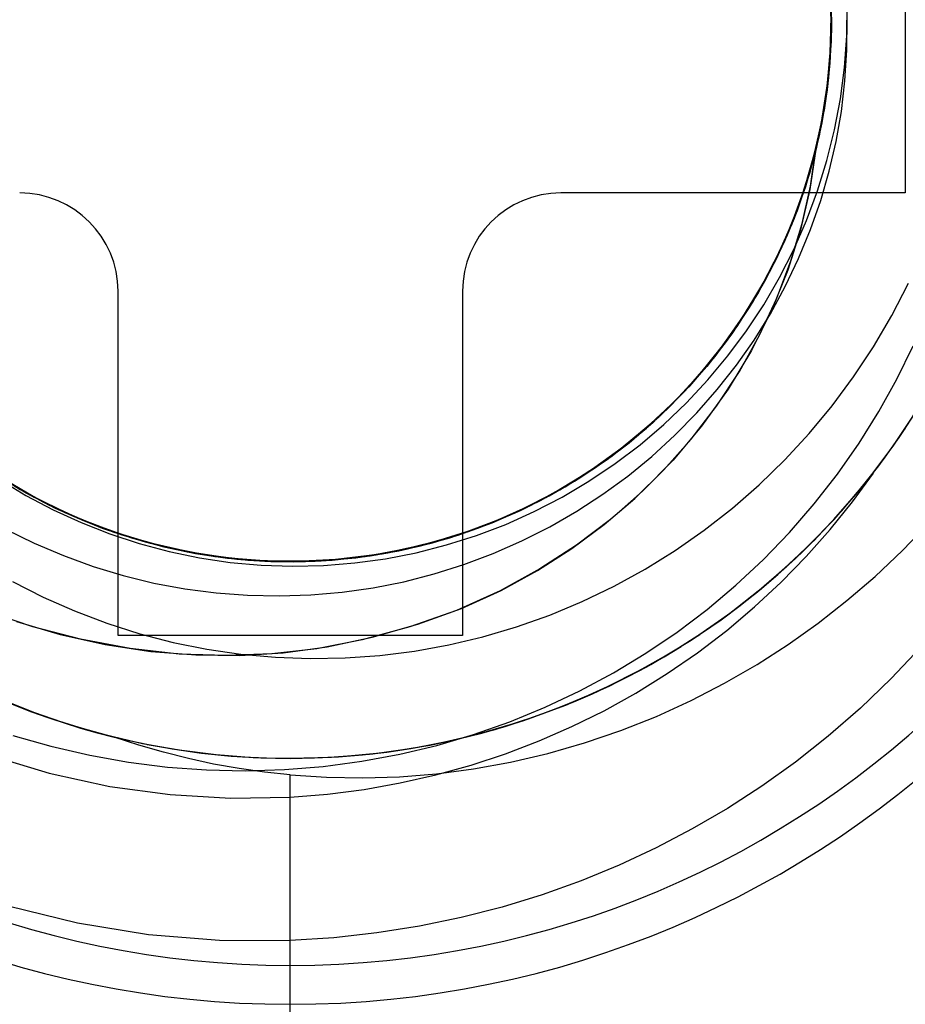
# Model space of a CAD drawing. Header units: millimetres. Extents: x -1 to 50, y 0 to 191.
# Tile 34 of 146: x 43.25 to 45.05, y 34.05 to 36.05. Entities that reach past the tile are written whole.
import ezdxf

# ---------------------------------------------------------------- set-up
doc = ezdxf.new("R2010")
doc.units = ezdxf.units.MM
doc.layers.add('MAIN-1', color=7, linetype='Continuous')
doc.layers.add('MAIN-2', color=7, linetype='Continuous')

msp = doc.modelspace()

# ---------------------------------------------------------------- linework, layer by layer
at = {"layer": 'MAIN-1'}
for p, q in [((45.05, 36.4), (45.05, 35.7)), ((45.05, 35.7), (44.35, 35.7)), ((43.45, 34.8), (43.45, 35.5)), ((44.15, 35.5), (44.15, 34.8)), ((44.15, 34.8), (43.45, 34.8))]:
    msp.add_line(p, q, dxfattribs=at)
for centre, radius, start, end in [((43.8, 36.05), 3.15, 0, 180), ((43.8, 36.05), 2.91, 90, 270), ((43.8, 36.05), 2.91, 270, 90), ((43.8, 36.05), 3.15, 180, 0), ((43.25, 35.5), 0.2, 0, 90), ((44.35, 35.5), 0.2, 90, 180)]:
    msp.add_arc(centre, radius, start, end, dxfattribs=at)
at = {"layer": 'MAIN-2'}
for p, q in [((44.8996, 36.0462), (44.897, 36.1258)), ((44.898, 36.1109), (44.8997, 36.0312)), ((44.8981, 36.112), (44.8999, 36.0444)), ((44.8999, 36.0453), (44.8983, 36.1097)), ((44.8984, 36.1043), (44.8993, 36.0235)), ((44.8997, 36.024), (44.8987, 36.1036)), ((44.8983, 36.1028), (44.8994, 36.0238)), ((44.8987, 36.0994), (44.8996, 36.0318)), ((44.8993, 36.0115), (44.8991, 36.0911)), ((44.8993, 36.0885), (44.8991, 36.0089)), ((44.8992, 36.0915), (44.8994, 36.0127)), ((44.9309, 36.0197), (44.9319, 36.0839)), ((44.898, 35.9891), (44.8997, 36.0688)), ((44.8985, 36.0015), (44.8993, 36.0812)), ((44.8992, 36.0154), (44.8993, 36.0812)), ((44.8965, 35.9665), (44.8996, 36.0462)), ((44.8996, 36.0538), (44.897, 35.9741)), ((44.8975, 35.9789), (44.8996, 36.0586)), ((44.8999, 36.0444), (44.8975, 35.9768)), ((44.8976, 35.9807), (44.8999, 36.0453)), ((44.9, 36.057), (44.8983, 35.9894)), ((44.9312, 35.9906), (44.9317, 36.0533)), ((44.8993, 36.0235), (44.8944, 35.9434)), ((44.8948, 35.9445), (44.8997, 36.024)), ((44.8994, 36.0238), (44.8948, 35.9451)), ((44.8997, 36.0312), (44.8956, 35.9517)), ((44.8996, 36.0318), (44.8965, 35.9643)), ((44.8991, 36.0089), (44.8931, 35.9295)), ((44.8936, 35.932), (44.8993, 36.0115)), ((44.8994, 36.0127), (44.8938, 35.934)), ((44.8953, 35.9504), (44.8992, 36.0154)), ((44.9263, 35.9555), (44.9309, 36.0197)), ((44.8906, 35.9098), (44.898, 35.9891)), ((44.8921, 35.9221), (44.8985, 36.0015)), ((44.8983, 35.9894), (44.8925, 35.9221)), ((44.9273, 35.928), (44.9312, 35.9906)), ((44.8877, 35.8873), (44.8965, 35.9665)), ((44.897, 35.9741), (44.8887, 35.8949)), ((44.8965, 35.9643), (44.8892, 35.897)), ((44.8896, 35.8997), (44.8975, 35.9789)), ((44.8975, 35.9768), (44.891, 35.9095)), ((44.8916, 35.9161), (44.8976, 35.9807)), ((44.8944, 35.9434), (44.884, 35.865)), ((44.8841, 35.8655), (44.8948, 35.9445)), ((44.8948, 35.9451), (44.8847, 35.8671)), ((44.8956, 35.9517), (44.8856, 35.8727)), ((44.8877, 35.8864), (44.8953, 35.9504)), ((44.896, 35.9579), (44.8933, 35.9296)), ((44.918, 35.8916), (44.9263, 35.9555)), ((44.8931, 35.9295), (44.8814, 35.8507)), ((44.8821, 35.8532), (44.8936, 35.932)), ((44.8938, 35.934), (44.8825, 35.856)), ((44.8933, 35.9296), (44.8898, 35.9014)), ((44.92, 35.866), (44.9273, 35.928)), ((44.8776, 35.8311), (44.8906, 35.9098)), ((44.88, 35.8433), (44.8921, 35.9221)), ((44.891, 35.9095), (44.8803, 35.8428)), ((44.8818, 35.8519), (44.8916, 35.9161)), ((44.8925, 35.9221), (44.8825, 35.8552)), ((44.8732, 35.809), (44.8877, 35.8873)), ((44.8887, 35.8949), (44.8748, 35.8165)), ((44.8759, 35.8212), (44.8896, 35.8997)), ((44.8765, 35.8234), (44.8877, 35.8864)), ((44.8892, 35.897), (44.8778, 35.8304)), ((44.8898, 35.9014), (44.8855, 35.8732)), ((44.9062, 35.8282), (44.918, 35.8916)), ((44.8678, 35.7875), (44.8841, 35.8655)), ((44.884, 35.865), (44.8681, 35.7881)), ((44.8847, 35.8671), (44.8689, 35.7901)), ((44.8856, 35.8727), (44.8698, 35.7947)), ((44.8855, 35.8732), (44.8806, 35.8451)), ((44.9094, 35.8049), (44.92, 35.866)), ((44.8624, 35.7656), (44.88, 35.8433)), ((44.8814, 35.8507), (44.8641, 35.7729)), ((44.8649, 35.7755), (44.8821, 35.8532)), ((44.8825, 35.856), (44.8656, 35.7787)), ((44.8683, 35.7882), (44.8818, 35.8519)), ((44.8825, 35.8552), (44.8684, 35.7891)), ((44.8806, 35.8451), (44.8749, 35.8171)), ((44.859, 35.7536), (44.8776, 35.8311)), ((44.8614, 35.7612), (44.8765, 35.8234)), ((44.8778, 35.8304), (44.8623, 35.7646)), ((44.8803, 35.8428), (44.8654, 35.7768)), ((44.8907, 35.7657), (44.9062, 35.8282)), ((44.853, 35.732), (44.8732, 35.809)), ((44.8748, 35.8165), (44.8552, 35.7393)), ((44.8565, 35.744), (44.8759, 35.8212)), ((44.8749, 35.8171), (44.8684, 35.7891)), ((44.8955, 35.7445), (44.9094, 35.8049)), ((44.846, 35.7108), (44.8678, 35.7875)), ((44.8681, 35.7881), (44.8469, 35.7126)), ((44.8689, 35.7901), (44.8474, 35.7144)), ((44.8698, 35.7947), (44.8484, 35.7179)), ((44.8509, 35.7255), (44.8683, 35.7882)), ((44.8511, 35.726), (44.8684, 35.7891)), ((44.8684, 35.7891), (44.8558, 35.7069)), ((44.8571, 35.7136), (44.8684, 35.7891)), ((44.8391, 35.6894), (44.8624, 35.7656)), ((44.8641, 35.7729), (44.8412, 35.6965)), ((44.8421, 35.6991), (44.8649, 35.7755)), ((44.8623, 35.7646), (44.8427, 35.6999)), ((44.8656, 35.7787), (44.8431, 35.7021)), ((44.8654, 35.7768), (44.8466, 35.7119)), ((44.8717, 35.7042), (44.8907, 35.7657)), ((44.8315, 35.6684), (44.8565, 35.744)), ((44.8348, 35.6777), (44.859, 35.7536)), ((44.8426, 35.6996), (44.8614, 35.7612)), ((44.8781, 35.6847), (44.8955, 35.7445)), ((44.8272, 35.6567), (44.853, 35.732)), ((44.8552, 35.7393), (44.8299, 35.6638)), ((44.83, 35.664), (44.8511, 35.726)), ((44.83, 35.6641), (44.8509, 35.7255)), ((44.8187, 35.6359), (44.846, 35.7108)), ((44.8469, 35.7126), (44.8202, 35.6386)), ((44.8474, 35.7144), (44.8206, 35.6404)), ((44.8484, 35.7179), (44.8215, 35.6429)), ((44.8466, 35.7119), (44.8238, 35.6482)), ((44.8558, 35.7069), (44.8368, 35.6249)), ((44.8403, 35.6379), (44.8571, 35.7136)), ((44.8493, 35.6439), (44.8717, 35.7042)), ((44.35, 35.7), (44.35, 35.7)), ((44.35, 35.7), (44.35, 35.7)), ((44.8104, 35.6151), (44.8391, 35.6894)), ((44.8412, 35.6965), (44.813, 35.622)), ((44.8139, 35.6245), (44.8421, 35.6991)), ((44.8431, 35.7021), (44.8148, 35.6265)), ((44.8427, 35.6999), (44.8192, 35.6365)), ((44.8201, 35.6389), (44.8426, 35.6996)), ((44.8573, 35.6254), (44.8781, 35.6847)), ((45.05, 35.7), (45.05, 35.7)), ((44.8299, 35.6638), (44.7992, 35.5903)), ((44.801, 35.5948), (44.8315, 35.6684)), ((44.8051, 35.6031), (44.83, 35.664)), ((44.8053, 35.6037), (44.8348, 35.6777)), ((44.8056, 35.6042), (44.83, 35.6641)), ((44.8215, 35.6429), (44.7893, 35.57)), ((44.7959, 35.5834), (44.8272, 35.6567)), ((44.8238, 35.6482), (44.7971, 35.586)), ((44.8235, 35.5851), (44.8493, 35.6439)), ((44.7805, 35.5522), (44.8139, 35.6245)), ((44.8148, 35.6265), (44.7808, 35.5525)), ((44.7862, 35.5632), (44.8187, 35.6359)), ((44.8202, 35.6386), (44.788, 35.5666)), ((44.8206, 35.6404), (44.7884, 35.5682)), ((44.8192, 35.6365), (44.7918, 35.5747)), ((44.7942, 35.5798), (44.8201, 35.6389)), ((44.8368, 35.6249), (44.811, 35.5428)), ((44.8176, 35.562), (44.8403, 35.6379)), ((44.8332, 35.5669), (44.8573, 35.6254)), ((44.7705, 35.5321), (44.8053, 35.6037)), ((44.7762, 35.5432), (44.8104, 35.6151)), ((44.7765, 35.5437), (44.8051, 35.6031)), ((44.7778, 35.5461), (44.8056, 35.6042)), ((44.813, 35.622), (44.7795, 35.5497)), ((44.7594, 35.5126), (44.7959, 35.5834)), ((44.7992, 35.5903), (44.7631, 35.5193)), ((44.7653, 35.5235), (44.801, 35.5948)), ((44.7971, 35.586), (44.7668, 35.5256)), ((44.7946, 35.528), (44.8235, 35.5851)), ((44.7485, 35.493), (44.7862, 35.5632)), ((44.788, 35.5666), (44.7507, 35.497)), ((44.7884, 35.5682), (44.7511, 35.4982)), ((44.7893, 35.57), (44.752, 35.4996)), ((44.7918, 35.5747), (44.7607, 35.5146)), ((44.7652, 35.5226), (44.7942, 35.5798)), ((44.8059, 35.5097), (44.8332, 35.5669)), ((44.7368, 35.474), (44.7762, 35.5432)), ((44.7795, 35.5497), (44.7409, 35.4801)), ((44.7808, 35.5525), (44.7415, 35.4813)), ((44.742, 35.4824), (44.7805, 35.5522)), ((44.7443, 35.4861), (44.7765, 35.5437)), ((44.7467, 35.4899), (44.7778, 35.5461)), ((44.811, 35.5428), (44.7781, 35.461)), ((44.7888, 35.4859), (44.8176, 35.562)), ((44.7247, 35.4549), (44.7653, 35.5235)), ((44.7304, 35.4633), (44.7705, 35.5321)), ((44.7668, 35.5256), (44.7328, 35.4672)), ((44.733, 35.4676), (44.7652, 35.5226)), ((44.7626, 35.4728), (44.7946, 35.528)), ((44.7179, 35.4446), (44.7594, 35.5126)), ((44.7631, 35.5193), (44.7221, 35.4509)), ((44.7607, 35.5146), (44.726, 35.4566)), ((44.7757, 35.4543), (44.8059, 35.5097)), ((45.0226, 35.4509), (45.0564, 35.5165)), ((43.45, 35.5), (43.45, 35.5)), ((43.45, 35.5), (43.45, 35.5)), ((44.15, 35.5), (44.15, 35.5)), ((44.15, 35.5), (44.15, 35.5)), ((44.7058, 35.4259), (44.7485, 35.493)), ((44.7507, 35.497), (44.7083, 35.4302)), ((44.7511, 35.4982), (44.7088, 35.4308)), ((44.7088, 35.4304), (44.7443, 35.4861)), ((44.752, 35.4996), (44.7097, 35.432)), ((44.7119, 35.4352), (44.7467, 35.4899)), ((44.7538, 35.4107), (44.7888, 35.4859)), ((44.6854, 35.3976), (44.7304, 35.4633)), ((44.6926, 35.4077), (44.7368, 35.474)), ((44.7328, 35.4672), (44.6953, 35.4109)), ((44.7415, 35.4813), (44.697, 35.4134)), ((44.7409, 35.4801), (44.6971, 35.4136)), ((44.6976, 35.4144), (44.733, 35.4676)), ((44.6986, 35.4156), (44.742, 35.4824)), ((44.7275, 35.4195), (44.7626, 35.4728)), ((44.6716, 35.3797), (44.7179, 35.4446)), ((44.7221, 35.4509), (44.6762, 35.3857)), ((44.6792, 35.3895), (44.7247, 35.4549)), ((44.726, 35.4566), (44.6878, 35.4007)), ((44.7781, 35.461), (44.7375, 35.3799)), ((44.7426, 35.4009), (44.7757, 35.4543)), ((44.9854, 35.3874), (45.0226, 35.4509)), ((44.6582, 35.362), (44.7058, 35.4259)), ((44.7083, 35.4302), (44.6613, 35.3664)), ((44.7088, 35.4308), (44.6615, 35.3664)), ((44.7097, 35.432), (44.6627, 35.3677)), ((44.67, 35.3772), (44.7088, 35.4304)), ((44.6735, 35.3819), (44.7119, 35.4352)), ((44.6436, 35.3448), (44.6926, 35.4077)), ((44.697, 35.4134), (44.6477, 35.349)), ((44.6971, 35.4136), (44.6486, 35.3504)), ((44.6504, 35.3523), (44.6986, 35.4156)), ((44.6953, 35.4109), (44.6543, 35.3571)), ((44.6588, 35.3629), (44.6976, 35.4144)), ((44.6896, 35.3685), (44.7275, 35.4195)), ((44.7127, 35.3371), (44.7538, 35.4107)), ((44.6762, 35.3857), (44.6259, 35.3239)), ((44.6292, 35.3274), (44.6792, 35.3895)), ((44.6357, 35.3353), (44.6854, 35.3976)), ((44.6878, 35.4007), (44.6463, 35.3474)), ((44.7066, 35.3496), (44.7426, 35.4009)), ((44.9449, 35.3262), (44.9854, 35.3874)), ((45.033, 35.3215), (45.0658, 35.3888)), ((44.6615, 35.3664), (44.6096, 35.3054)), ((44.6613, 35.3664), (44.6097, 35.306)), ((44.6627, 35.3677), (44.6112, 35.307)), ((44.6167, 35.3133), (44.6588, 35.3629)), ((44.6209, 35.3182), (44.6716, 35.3797)), ((44.6283, 35.3265), (44.67, 35.3772)), ((44.6316, 35.3304), (44.6735, 35.3819)), ((44.6488, 35.3197), (44.6896, 35.3685)), ((44.7375, 35.3799), (44.6897, 35.3007)), ((44.5904, 35.2855), (44.6436, 35.3448)), ((44.6477, 35.349), (44.5936, 35.2886)), ((44.6486, 35.3504), (44.5956, 35.2909)), ((44.5976, 35.2926), (44.6504, 35.3523)), ((44.6463, 35.3474), (44.6016, 35.2967)), ((44.606, 35.3018), (44.6582, 35.362)), ((44.6543, 35.3571), (44.6101, 35.306)), ((44.6677, 35.3001), (44.7066, 35.3496)), ((44.6259, 35.3239), (44.5713, 35.2659)), ((44.5748, 35.2693), (44.6292, 35.3274)), ((44.5817, 35.2767), (44.6357, 35.3353)), ((44.5839, 35.2786), (44.6283, 35.3265)), ((44.5865, 35.2812), (44.6316, 35.3304)), ((44.6661, 35.2662), (44.7127, 35.3371)), ((44.9013, 35.2673), (44.9449, 35.3262)), ((44.6096, 35.3054), (44.5533, 35.2484)), ((44.6097, 35.306), (44.5539, 35.2494)), ((44.6112, 35.307), (44.5552, 35.2504)), ((44.6101, 35.306), (44.5628, 35.2577)), ((44.5658, 35.2606), (44.6209, 35.3182)), ((44.5715, 35.266), (44.6167, 35.3133)), ((44.6054, 35.2733), (44.6488, 35.3197)), ((44.9965, 35.2556), (45.033, 35.3215)), ((44.533, 35.2302), (44.5904, 35.2855)), ((44.5936, 35.2886), (44.5352, 35.2322)), ((44.5956, 35.2909), (44.5385, 35.2353)), ((44.5406, 35.237), (44.5976, 35.2926)), ((44.5496, 35.2455), (44.606, 35.3018)), ((44.6016, 35.2967), (44.5538, 35.2489)), ((44.626, 35.2526), (44.6677, 35.3001)), ((44.6897, 35.3007), (44.6361, 35.2256)), ((44.5713, 35.2659), (44.5126, 35.2121)), ((44.5163, 35.2153), (44.5748, 35.2693)), ((44.5236, 35.2221), (44.5817, 35.2767)), ((44.5237, 35.2216), (44.5715, 35.266)), ((44.5369, 35.2335), (44.5839, 35.2786)), ((44.5387, 35.235), (44.5865, 35.2812)), ((44.5593, 35.2293), (44.6054, 35.2733)), ((44.6148, 35.1992), (44.6661, 35.2662)), ((44.8547, 35.211), (44.9013, 35.2673)), ((45.0255, 35.1851), (45.0784, 35.2654)), ((44.4894, 35.1934), (44.5496, 35.2455)), ((44.5533, 35.2484), (44.4929, 35.1957)), ((44.5539, 35.2494), (44.4939, 35.1967)), ((44.5552, 35.2504), (44.4953, 35.1979)), ((44.5538, 35.2489), (44.5031, 35.2042)), ((44.5068, 35.2072), (44.5658, 35.2606)), ((44.5628, 35.2577), (44.5126, 35.2123)), ((44.5816, 35.2073), (44.626, 35.2526)), ((44.9562, 35.1911), (44.9965, 35.2556)), ((45.0249, 35.1844), (45.0714, 35.2544)), ((45.0374, 35.2026), (45.076, 35.2619)), ((44.4718, 35.1792), (44.533, 35.2302)), ((44.5352, 35.2322), (44.4727, 35.1802)), ((44.5385, 35.2353), (44.4775, 35.1839)), ((44.4797, 35.1856), (44.5406, 35.237)), ((44.4875, 35.1914), (44.5369, 35.2335)), ((44.4885, 35.1921), (44.5387, 35.235)), ((44.5108, 35.188), (44.5593, 35.2293)), ((44.6361, 35.2256), (44.5779, 35.1564)), ((44.444, 35.1582), (44.5068, 35.2072)), ((44.5031, 35.2042), (44.4497, 35.1626)), ((44.5126, 35.2121), (44.4501, 35.1627)), ((44.454, 35.1657), (44.5163, 35.2153)), ((44.5126, 35.2123), (44.4598, 35.1701)), ((44.4618, 35.1717), (44.5236, 35.2221)), ((44.4733, 35.1801), (44.5237, 35.2216)), ((44.5349, 35.1644), (44.5816, 35.2073)), ((44.8052, 35.1574), (44.8547, 35.211)), ((44.996, 35.1451), (45.0374, 35.2026)), ((45.0077, 35.1607), (45.0503, 35.2218)), ((44.4775, 35.1839), (44.4131, 35.1371)), ((44.4153, 35.1387), (44.4797, 35.1856)), ((44.4255, 35.1456), (44.4894, 35.1934)), ((44.4929, 35.1957), (44.4289, 35.1478)), ((44.4939, 35.1967), (44.4302, 35.1484)), ((44.4953, 35.1979), (44.4317, 35.1499)), ((44.4358, 35.1524), (44.4875, 35.1914)), ((44.436, 35.1526), (44.4885, 35.1921)), ((44.46, 35.1495), (44.5108, 35.188)), ((44.5594, 35.1367), (44.6148, 35.1992)), ((44.9123, 35.1283), (44.9562, 35.1911)), ((44.9677, 35.1085), (45.0255, 35.1851)), ((44.9745, 35.1171), (45.0249, 35.1844)), ((44.4501, 35.1627), (44.3842, 35.1181)), ((44.3882, 35.1208), (44.454, 35.1657)), ((44.4497, 35.1626), (44.3939, 35.1244)), ((44.3966, 35.126), (44.4618, 35.1717)), ((44.4598, 35.1701), (44.4045, 35.1312)), ((44.4727, 35.1802), (44.4067, 35.1329)), ((44.4071, 35.1327), (44.4718, 35.1792)), ((44.4203, 35.1417), (44.4733, 35.1801)), ((44.4862, 35.1244), (44.5349, 35.1644)), ((44.3585, 35.1026), (44.4255, 35.1456)), ((44.4289, 35.1478), (44.3619, 35.1047)), ((44.4302, 35.1484), (44.363, 35.105)), ((44.4317, 35.1499), (44.3648, 35.1066)), ((44.3777, 35.1141), (44.444, 35.1582)), ((44.3818, 35.1166), (44.436, 35.1526)), ((44.3818, 35.1165), (44.4358, 35.1524)), ((44.4071, 35.1139), (44.46, 35.1495)), ((44.5779, 35.1564), (44.516, 35.0933)), ((44.7531, 35.1067), (44.8052, 35.1574)), ((44.9518, 35.0895), (44.996, 35.1451)), ((44.962, 35.1017), (45.0077, 35.1607)), ((43.1836, 35.1392), (43.251, 35.0968)), ((43.1918, 35.1337), (43.2599, 35.0922)), ((43.2022, 35.1267), (43.2706, 35.086)), ((43.2735, 35.0846), (43.205, 35.1253)), ((43.2074, 35.1235), (43.2634, 35.0899)), ((43.2084, 35.1229), (43.2644, 35.0892)), ((43.2773, 35.0826), (43.2086, 35.123)), ((44.3283, 35.0852), (44.3966, 35.126)), ((44.3939, 35.1244), (44.3359, 35.0896)), ((44.4067, 35.1329), (44.3379, 35.0908)), ((44.3392, 35.0913), (44.4071, 35.1327)), ((44.4131, 35.1371), (44.3455, 35.0949)), ((44.4045, 35.1312), (44.3469, 35.0957)), ((44.3477, 35.0965), (44.4153, 35.1387)), ((44.3649, 35.1064), (44.4203, 35.1417)), ((44.4354, 35.0872), (44.4862, 35.1244)), ((44.5003, 35.0789), (44.5594, 35.1367)), ((44.8651, 35.0678), (44.9123, 35.1283)), ((44.9426, 35.0721), (44.9851, 35.1305)), ((43.2088, 35.1173), (43.2624, 35.085)), ((43.2109, 35.1215), (43.2796, 35.0812)), ((43.2214, 35.115), (43.2906, 35.0755)), ((43.2971, 35.0718), (43.2277, 35.1109)), ((43.2978, 35.0717), (43.2278, 35.1107)), ((43.2975, 35.0715), (43.2288, 35.11)), ((43.2972, 35.0719), (43.238, 35.1046)), ((43.2402, 35.1031), (43.3102, 35.0652)), ((43.2414, 35.1027), (43.2984, 35.0713)), ((44.2885, 35.0645), (44.3585, 35.1026)), ((44.3619, 35.1047), (44.2921, 35.0667)), ((44.363, 35.105), (44.2926, 35.0666)), ((44.3648, 35.1066), (44.295, 35.0681)), ((44.3071, 35.0742), (44.3649, 35.1064)), ((44.3084, 35.0749), (44.3777, 35.1141)), ((44.3842, 35.1181), (44.3151, 35.0784)), ((44.3193, 35.0808), (44.3882, 35.1208)), ((44.3257, 35.0838), (44.3818, 35.1165)), ((44.3259, 35.0841), (44.3818, 35.1166)), ((44.3523, 35.0814), (44.4071, 35.1139)), ((44.6985, 35.059), (44.7531, 35.1067)), ((44.9052, 35.0358), (44.9677, 35.1085)), ((44.9205, 35.0529), (44.9745, 35.1171)), ((43.3171, 35.0618), (43.2468, 35.0993)), ((43.3084, 35.0661), (43.2488, 35.0982)), ((43.251, 35.0968), (43.3214, 35.0596)), ((43.2599, 35.0922), (43.3307, 35.0556)), ((43.2624, 35.085), (43.3177, 35.0557)), ((43.2634, 35.0899), (43.3211, 35.0597)), ((43.2644, 35.0892), (43.322, 35.0592)), ((43.2706, 35.086), (43.3419, 35.0504)), ((43.3446, 35.0489), (43.2735, 35.0846)), ((43.3487, 35.0472), (43.2773, 35.0826)), ((44.2571, 35.0495), (44.3283, 35.0852)), ((44.3379, 35.0908), (44.2668, 35.0541)), ((44.2677, 35.0545), (44.3257, 35.0838)), ((44.2683, 35.0549), (44.3392, 35.0913)), ((44.2686, 35.055), (44.3259, 35.0841)), ((44.3455, 35.0949), (44.275, 35.0579)), ((44.3359, 35.0896), (44.2759, 35.0584)), ((44.2772, 35.0592), (44.3477, 35.0965)), ((44.3469, 35.0957), (44.2873, 35.0639)), ((44.3826, 35.0528), (44.4354, 35.0872)), ((44.516, 35.0933), (44.4508, 35.036)), ((44.9049, 35.0359), (44.9518, 35.0895)), ((44.9135, 35.0451), (44.962, 35.1017)), ((43.2796, 35.0812), (43.3511, 35.0459)), ((43.2906, 35.0755), (43.3625, 35.0411)), ((43.3691, 35.0379), (43.2971, 35.0718)), ((43.3583, 35.0428), (43.2972, 35.0719)), ((43.369, 35.038), (43.2975, 35.0715)), ((43.3702, 35.0379), (43.2978, 35.0717)), ((43.2984, 35.0713), (43.3573, 35.0432)), ((43.3698, 35.0378), (43.3084, 35.0661)), ((43.3102, 35.0652), (43.3829, 35.0325)), ((44.216, 35.0317), (44.2885, 35.0645)), ((44.2926, 35.0666), (44.2195, 35.0335)), ((44.2921, 35.0667), (44.22, 35.0338)), ((44.295, 35.0681), (44.2226, 35.0347)), ((44.2873, 35.0639), (44.2258, 35.0358)), ((44.2364, 35.0407), (44.3084, 35.0749)), ((44.3151, 35.0784), (44.2434, 35.0437)), ((44.2475, 35.0453), (44.3071, 35.0742)), ((44.2477, 35.0457), (44.3193, 35.0808)), ((44.2958, 35.0521), (44.3523, 35.0814)), ((44.4379, 35.0258), (44.5003, 35.0789)), ((44.8148, 35.0098), (44.8651, 35.0678)), ((44.8971, 35.0154), (44.9426, 35.0721)), ((43.39, 35.0296), (43.3171, 35.0618)), ((43.3177, 35.0557), (43.3746, 35.0296)), ((43.3211, 35.0597), (43.3807, 35.033)), ((43.3214, 35.0596), (43.3944, 35.0276)), ((43.322, 35.0592), (43.381, 35.0329)), ((43.3307, 35.0556), (43.4039, 35.0242)), ((43.3419, 35.0504), (43.4155, 35.0198)), ((43.418, 35.0185), (43.3446, 35.0489)), ((43.4225, 35.0171), (43.3487, 35.0472)), ((43.3511, 35.0459), (43.4248, 35.016)), ((43.3573, 35.0432), (43.4179, 35.0186)), ((43.421, 35.0175), (43.3583, 35.0428)), ((44.2434, 35.0437), (44.1693, 35.0143)), ((44.1738, 35.0158), (44.2477, 35.0457)), ((44.1834, 35.0192), (44.2571, 35.0495)), ((44.1865, 35.0202), (44.2475, 35.0453)), ((44.2668, 35.0541), (44.1939, 35.023)), ((44.195, 35.0237), (44.2683, 35.0549)), ((44.275, 35.0579), (44.202, 35.0261)), ((44.2043, 35.0271), (44.2772, 35.0592)), ((44.2079, 35.0286), (44.2677, 35.0545)), ((44.21, 35.0295), (44.2686, 35.055)), ((44.2759, 35.0584), (44.2141, 35.031)), ((44.2378, 35.0261), (44.2958, 35.0521)), ((44.3277, 35.0212), (44.3826, 35.0528)), ((44.6415, 35.0144), (44.6985, 35.059)), ((44.8624, 34.9912), (44.9135, 35.0451)), ((44.8631, 34.992), (44.9205, 35.0529)), ((43.3625, 35.0411), (43.4366, 35.0119)), ((43.443, 35.0098), (43.369, 35.038)), ((43.4435, 35.0094), (43.3691, 35.0379)), ((43.4328, 35.0133), (43.3698, 35.0378)), ((43.4446, 35.0095), (43.3702, 35.0379)), ((43.3746, 35.0296), (43.433, 35.0067)), ((43.3807, 35.033), (43.442, 35.0099)), ((43.381, 35.0329), (43.4414, 35.0102)), ((43.3829, 35.0325), (43.4577, 35.005)), ((43.465, 35.0027), (43.39, 35.0296)), ((43.3944, 35.0276), (43.4695, 35.0011)), ((43.4039, 35.0242), (43.4792, 34.9981)), ((44.1939, 35.023), (44.119, 34.9973)), ((44.1196, 34.9979), (44.195, 35.0237)), ((44.202, 35.0261), (44.1268, 34.9998)), ((44.1293, 35.0004), (44.2043, 35.0271)), ((44.1412, 35.0043), (44.216, 35.0317)), ((44.2195, 35.0335), (44.1444, 35.0057)), ((44.22, 35.0338), (44.1458, 35.0061)), ((44.1467, 35.0063), (44.2079, 35.0286)), ((44.2226, 35.0347), (44.1481, 35.0067)), ((44.1503, 35.0074), (44.21, 35.0295)), ((44.2141, 35.031), (44.1507, 35.0074)), ((44.1621, 35.0118), (44.2364, 35.0407)), ((44.2258, 35.0358), (44.1627, 35.0116)), ((44.1783, 35.0034), (44.2378, 35.0261)), ((44.3721, 34.9771), (44.4379, 35.0258)), ((44.4508, 35.036), (44.3817, 34.9837)), ((44.8383, 34.9675), (44.9052, 35.0358)), ((44.8553, 34.9844), (44.9049, 35.0359)), ((45.044, 34.9729), (45.0977, 35.0289)), ((43.2211, 35.0163), (43.2793, 34.9878)), ((43.4155, 35.0198), (43.4912, 34.9947)), ((43.4179, 35.0186), (43.4798, 34.9977)), ((43.4933, 34.9936), (43.418, 35.0185)), ((43.4851, 34.9961), (43.421, 35.0175)), ((43.4982, 34.9923), (43.4225, 35.0171)), ((43.4248, 35.016), (43.5006, 34.9916)), ((43.4972, 34.9927), (43.4328, 35.0133)), ((43.433, 35.0067), (43.4927, 34.9871)), ((43.4366, 35.0119), (43.5127, 34.9882)), ((43.4414, 35.0102), (43.5032, 34.991)), ((43.442, 35.0099), (43.5051, 34.9904)), ((43.5191, 34.9868), (43.443, 35.0098)), ((43.5198, 34.9865), (43.4435, 35.0094)), ((43.5205, 34.9865), (43.4446, 35.0095)), ((43.4577, 35.005), (43.5343, 34.983)), ((43.5417, 34.9812), (43.465, 35.0027)), ((44.0646, 34.9825), (44.1412, 35.0043)), ((44.1444, 35.0057), (44.0676, 34.9835)), ((44.1458, 35.0061), (44.0698, 34.9837)), ((44.1481, 35.0067), (44.0717, 34.9841)), ((44.0842, 34.9875), (44.1467, 35.0063)), ((44.086, 34.9882), (44.1621, 35.0118)), ((44.1507, 35.0074), (44.086, 34.9879)), ((44.0893, 34.9887), (44.1503, 35.0074)), ((44.1693, 35.0143), (44.0933, 34.9902)), ((44.098, 34.9914), (44.1738, 35.0158)), ((44.1627, 35.0116), (44.0982, 34.9913)), ((44.1077, 34.9943), (44.1834, 35.0192)), ((44.1177, 34.9842), (44.1783, 35.0034)), ((44.1245, 34.999), (44.1865, 35.0202)), ((44.2709, 34.9925), (44.3277, 35.0212)), ((44.5824, 34.973), (44.6415, 35.0144)), ((44.7617, 34.9547), (44.8148, 35.0098)), ((44.8488, 34.9608), (44.8971, 35.0154)), ((43.2793, 34.9878), (43.3387, 34.9625)), ((43.4695, 35.0011), (43.5463, 34.98)), ((43.4792, 34.9981), (43.5562, 34.9775)), ((43.4798, 34.9977), (43.5429, 34.9805)), ((43.5505, 34.9787), (43.4851, 34.9961)), ((43.4912, 34.9947), (43.5684, 34.9749)), ((43.4927, 34.9871), (43.5535, 34.9709)), ((43.5702, 34.9743), (43.4933, 34.9936)), ((43.5628, 34.976), (43.4972, 34.9927)), ((43.5755, 34.9732), (43.4982, 34.9923)), ((43.5006, 34.9916), (43.578, 34.9728)), ((43.5032, 34.991), (43.5662, 34.9753)), ((43.5051, 34.9904), (43.5693, 34.9747)), ((43.5127, 34.9882), (43.5902, 34.9702)), ((43.5968, 34.9694), (43.5191, 34.9868)), ((43.5975, 34.9691), (43.5198, 34.9865)), ((43.5977, 34.969), (43.5205, 34.9865)), ((43.5343, 34.983), (43.6123, 34.9665)), ((43.9866, 34.9663), (44.0646, 34.9825)), ((44.0676, 34.9835), (43.9899, 34.9669)), ((44.0698, 34.9837), (43.9924, 34.967)), ((44.0717, 34.9841), (43.9939, 34.9673)), ((44.0084, 34.9701), (44.086, 34.9882)), ((44.0933, 34.9902), (44.0158, 34.9716)), ((44.086, 34.9879), (44.0202, 34.9724)), ((44.0206, 34.9724), (44.098, 34.9914)), ((44.0206, 34.9725), (44.0842, 34.9875)), ((44.0265, 34.9736), (44.0893, 34.9887)), ((44.0305, 34.9748), (44.1077, 34.9943)), ((44.0982, 34.9913), (44.0325, 34.975)), ((44.119, 34.9973), (44.0423, 34.9772)), ((44.0426, 34.9775), (44.1196, 34.9979)), ((44.1268, 34.9998), (44.0499, 34.9791)), ((44.0525, 34.9794), (44.1293, 35.0004)), ((44.0561, 34.9684), (44.1177, 34.9842)), ((44.0617, 34.9816), (44.1245, 34.999)), ((44.2124, 34.9668), (44.2709, 34.9925)), ((44.3817, 34.9837), (44.3073, 34.9354)), ((44.8034, 34.9353), (44.8553, 34.9844)), ((44.8088, 34.9401), (44.8624, 34.9912)), ((44.8262, 34.9562), (44.8616, 34.9905)), ((44.8274, 34.9575), (44.8628, 34.9919)), ((43.3387, 34.9625), (43.3992, 34.9405)), ((43.6198, 34.9652), (43.5417, 34.9812)), ((43.5429, 34.9805), (43.6071, 34.9671)), ((43.5463, 34.98), (43.6245, 34.9645)), ((43.6167, 34.9654), (43.5505, 34.9787)), ((43.5535, 34.9709), (43.6153, 34.9581)), ((43.5562, 34.9775), (43.6344, 34.9625)), ((43.6292, 34.9634), (43.5628, 34.976)), ((43.5662, 34.9753), (43.6302, 34.9634)), ((43.5684, 34.9749), (43.6468, 34.9608)), ((43.5693, 34.9747), (43.6343, 34.9627)), ((43.6483, 34.9607), (43.5702, 34.9743)), ((43.654, 34.9598), (43.5755, 34.9732)), ((43.578, 34.9728), (43.6566, 34.9597)), ((43.5902, 34.9702), (43.6689, 34.958)), ((43.6758, 34.9574), (43.5968, 34.9694)), ((43.6764, 34.9574), (43.5975, 34.9691)), ((43.6759, 34.9571), (43.5977, 34.969)), ((43.6071, 34.9671), (43.6721, 34.9576)), ((43.6123, 34.9665), (43.6912, 34.9556)), ((43.6837, 34.9563), (43.6167, 34.9654)), ((43.6988, 34.9549), (43.6198, 34.9652)), ((43.6245, 34.9645), (43.7036, 34.9546)), ((43.6963, 34.9549), (43.6292, 34.9634)), ((43.6302, 34.9634), (43.695, 34.9552)), ((43.6343, 34.9627), (43.6996, 34.9547)), ((43.6344, 34.9625), (43.7135, 34.9535)), ((43.8851, 34.9535), (43.9643, 34.9627)), ((43.9643, 34.9626), (43.8855, 34.9537)), ((43.9717, 34.9639), (43.8925, 34.9543)), ((43.8952, 34.9545), (43.9743, 34.9641)), ((43.8968, 34.9544), (43.9622, 34.9622)), ((43.966, 34.9628), (43.8989, 34.9547)), ((43.9076, 34.9557), (43.9866, 34.9663)), ((43.9899, 34.9669), (43.9116, 34.9559)), ((43.9924, 34.967), (43.914, 34.9559)), ((43.9939, 34.9673), (43.915, 34.9562)), ((43.9297, 34.9577), (44.0084, 34.9701)), ((43.9335, 34.9583), (43.998, 34.968)), ((44.0158, 34.9716), (43.9372, 34.9587)), ((43.9421, 34.9592), (44.0206, 34.9724)), ((43.952, 34.961), (44.0305, 34.9748)), ((44.0202, 34.9724), (43.9536, 34.9609)), ((43.9562, 34.9612), (44.0206, 34.9725)), ((43.9622, 34.9622), (44.0265, 34.9736)), ((43.9643, 34.9627), (44.0426, 34.9775)), ((44.0423, 34.9772), (43.9643, 34.9626)), ((44.0325, 34.975), (43.966, 34.9628)), ((44.0499, 34.9791), (43.9717, 34.9639)), ((43.9743, 34.9641), (44.0525, 34.9794)), ((43.9938, 34.9562), (44.0561, 34.9684)), ((43.998, 34.968), (44.0617, 34.9816)), ((44.1527, 34.9443), (44.2124, 34.9668)), ((44.3026, 34.9325), (44.3721, 34.9771)), ((44.5213, 34.9349), (44.5824, 34.973)), ((44.7675, 34.9037), (44.8383, 34.9675)), ((44.9886, 34.9203), (45.044, 34.9729)), ((43.6153, 34.9581), (43.6778, 34.9488)), ((43.6468, 34.9608), (43.726, 34.9525)), ((43.7272, 34.9528), (43.6483, 34.9607)), ((43.7333, 34.9522), (43.654, 34.9598)), ((43.6566, 34.9597), (43.736, 34.9523)), ((43.6689, 34.958), (43.7483, 34.9515)), ((43.6721, 34.9576), (43.7375, 34.952)), ((43.7553, 34.9512), (43.6758, 34.9574)), ((43.7545, 34.9509), (43.6759, 34.9571)), ((43.7558, 34.9513), (43.6764, 34.9574)), ((43.6778, 34.9488), (43.7409, 34.9431)), ((43.7512, 34.9512), (43.6837, 34.9563)), ((43.6912, 34.9556), (43.7707, 34.9505)), ((43.695, 34.9552), (43.7603, 34.9508)), ((43.7637, 34.9507), (43.6963, 34.9549)), ((43.7783, 34.9503), (43.6988, 34.9549)), ((43.6996, 34.9547), (43.7652, 34.9507)), ((43.7036, 34.9546), (43.7832, 34.9504)), ((43.7135, 34.9535), (43.7931, 34.9502)), ((43.726, 34.9525), (43.8055, 34.9501)), ((43.8064, 34.9504), (43.7272, 34.9528)), ((43.8129, 34.9504), (43.7333, 34.9522)), ((43.736, 34.9523), (43.8156, 34.9505)), ((43.7375, 34.952), (43.8031, 34.9502)), ((43.7409, 34.9431), (43.8042, 34.9409)), ((43.7483, 34.9515), (43.828, 34.9508)), ((43.8188, 34.9504), (43.7512, 34.9512)), ((43.8332, 34.9506), (43.7545, 34.9509)), ((43.8349, 34.9507), (43.7553, 34.9512)), ((43.8355, 34.9509), (43.7558, 34.9513)), ((43.7603, 34.9508), (43.8257, 34.9503)), ((43.8314, 34.9506), (43.7637, 34.9507)), ((43.7652, 34.9507), (43.831, 34.9506)), ((43.7707, 34.9505), (43.8503, 34.9512)), ((43.8579, 34.9515), (43.7783, 34.9503)), ((43.7832, 34.9504), (43.8628, 34.9519)), ((43.7931, 34.9502), (43.8727, 34.9527)), ((43.8031, 34.9502), (43.8685, 34.9523)), ((43.8042, 34.9409), (43.8677, 34.9424)), ((43.8055, 34.9501), (43.8851, 34.9535)), ((43.8855, 34.9537), (43.8064, 34.9504)), ((43.8925, 34.9543), (43.8129, 34.9504)), ((43.8156, 34.9505), (43.8952, 34.9545)), ((43.8863, 34.9536), (43.8188, 34.9504)), ((43.8257, 34.9503), (43.8911, 34.9538)), ((43.828, 34.9508), (43.9076, 34.9557)), ((43.831, 34.9506), (43.8968, 34.9544)), ((43.8989, 34.9547), (43.8314, 34.9506)), ((43.9116, 34.9559), (43.8332, 34.9506)), ((43.914, 34.9559), (43.8349, 34.9507)), ((43.915, 34.9562), (43.8355, 34.9509)), ((43.8503, 34.9512), (43.9297, 34.9577)), ((43.9372, 34.9587), (43.8579, 34.9515)), ((43.8628, 34.9519), (43.9421, 34.9592)), ((43.8677, 34.9424), (43.9309, 34.9475)), ((43.8685, 34.9523), (43.9335, 34.9583)), ((43.8727, 34.9527), (43.952, 34.961)), ((43.9536, 34.9609), (43.8863, 34.9536)), ((43.8911, 34.9538), (43.9562, 34.9612)), ((43.9309, 34.9475), (43.9938, 34.9562)), ((44.0921, 34.9252), (44.1527, 34.9443)), ((44.7058, 34.9025), (44.7617, 34.9547)), ((44.7898, 34.9231), (44.8262, 34.9562)), ((44.791, 34.9244), (44.8274, 34.9575)), ((44.7976, 34.9083), (44.8488, 34.9608)), ((43.3992, 34.9405), (43.4606, 34.922)), ((43.4606, 34.922), (43.5229, 34.9068)), ((44.0306, 34.9094), (44.0921, 34.9252)), ((44.3073, 34.9354), (44.2264, 34.8909)), ((44.2285, 34.8918), (44.3026, 34.9325)), ((44.4582, 34.9003), (44.5213, 34.9349)), ((44.7493, 34.8888), (44.8034, 34.9353)), ((44.7525, 34.8913), (44.7898, 34.9231)), ((44.753, 34.8919), (44.8088, 34.9401)), ((44.7536, 34.8925), (44.791, 34.9244)), ((43.2356, 34.9097), (43.2977, 34.8782)), ((43.5229, 34.9068), (43.5859, 34.8951)), ((43.9683, 34.8971), (44.0306, 34.9094)), ((44.6473, 34.8532), (44.7058, 34.9025)), ((44.6929, 34.8447), (44.7675, 34.9037)), ((44.7437, 34.8581), (44.7976, 34.9083)), ((44.9315, 34.8709), (44.9886, 34.9203)), ((43.5859, 34.8951), (43.6494, 34.8867)), ((43.6494, 34.8867), (43.7133, 34.8819)), ((43.7133, 34.8819), (43.7775, 34.8805)), ((43.7775, 34.8805), (43.8415, 34.8826)), ((43.8415, 34.8826), (43.9052, 34.8881)), ((43.9052, 34.8881), (43.9683, 34.8971)), ((44.2264, 34.8909), (44.1378, 34.8512)), ((44.1478, 34.8552), (44.2285, 34.8918)), ((44.3935, 34.8691), (44.4582, 34.9003)), ((44.6935, 34.8452), (44.7493, 34.8888)), ((44.6953, 34.8467), (44.753, 34.8919)), ((44.7144, 34.861), (44.7525, 34.8913)), ((44.7153, 34.8619), (44.7536, 34.8925)), ((43.2977, 34.8782), (43.3617, 34.8499)), ((44.3272, 34.8415), (44.3935, 34.8691)), ((44.6761, 34.8327), (44.7153, 34.8619)), ((44.8727, 34.8248), (44.9315, 34.8709)), ((43.2766, 34.8177), (43.1878, 34.8481)), ((43.3617, 34.8499), (43.4273, 34.825)), ((44.1378, 34.8512), (44.0427, 34.8175)), ((44.0594, 34.823), (44.1478, 34.8552)), ((44.5862, 34.807), (44.6473, 34.8532)), ((44.6147, 34.7905), (44.6929, 34.8447)), ((44.6356, 34.8046), (44.6953, 34.8467)), ((44.6359, 34.8045), (44.6935, 34.8452)), ((44.6755, 34.8321), (44.7144, 34.861)), ((44.6871, 34.8103), (44.7437, 34.8581)), ((43.2432, 34.8286), (43.3322, 34.8022)), ((43.4273, 34.825), (43.4941, 34.8037)), ((43.9666, 34.7964), (44.0594, 34.823)), ((44.2596, 34.8175), (44.3272, 34.8415)), ((44.6359, 34.8046), (44.6755, 34.8321)), ((44.636, 34.8049), (44.6761, 34.8327)), ((44.8118, 34.7815), (44.8727, 34.8248)), ((43.3734, 34.7924), (43.2766, 34.8177)), ((43.3322, 34.8022), (43.4238, 34.7816)), ((43.4941, 34.8037), (43.5617, 34.7861)), ((44.0427, 34.8175), (43.9464, 34.7911)), ((44.1911, 34.7973), (44.2596, 34.8175)), ((44.5227, 34.7638), (44.5862, 34.807)), ((44.5651, 34.7599), (44.6322, 34.802)), ((44.574, 34.7654), (44.6356, 34.8046)), ((44.6277, 34.765), (44.6871, 34.8103)), ((43.4744, 34.7733), (43.3734, 34.7924)), ((43.45, 34.8), (43.45, 34.8)), ((43.45, 34.8), (43.45, 34.8)), ((43.5617, 34.7861), (43.6301, 34.7723)), ((43.9464, 34.7911), (43.8537, 34.7731)), ((43.8746, 34.7768), (43.9666, 34.7964)), ((44.1219, 34.7808), (44.1911, 34.7973)), ((44.15, 34.8), (44.15, 34.8)), ((44.15, 34.8), (44.15, 34.8)), ((44.533, 34.7413), (44.6147, 34.7905)), ((43.4238, 34.7816), (43.5162, 34.7677)), ((43.5741, 34.7623), (43.4744, 34.7733)), ((43.5162, 34.7677), (43.6079, 34.7605)), ((43.6702, 34.7592), (43.5741, 34.7623)), ((43.6301, 34.7723), (43.6995, 34.7622)), ((43.7628, 34.7629), (43.6702, 34.7592)), ((43.6977, 34.7595), (43.7857, 34.7647)), ((43.6995, 34.7622), (43.7697, 34.7559)), ((43.8537, 34.7731), (43.7628, 34.7629)), ((43.7857, 34.7647), (43.8746, 34.7768)), ((43.9821, 34.7594), (44.0523, 34.7682)), ((44.0523, 34.7682), (44.1219, 34.7808)), ((44.4567, 34.7239), (44.5227, 34.7638)), ((44.5104, 34.7293), (44.574, 34.7654)), ((44.5598, 34.7567), (44.5946, 34.7778)), ((44.5659, 34.7225), (44.6277, 34.765)), ((44.7486, 34.7408), (44.8118, 34.7815)), ((45.0812, 34.7756), (45.0216, 34.7127)), ((43.6079, 34.7605), (43.6977, 34.7595)), ((43.7697, 34.7559), (43.8405, 34.7533)), ((43.8405, 34.7533), (43.9114, 34.7544)), ((43.9114, 34.7544), (43.9821, 34.7594)), ((44.4956, 34.7213), (44.5651, 34.7599)), ((44.5244, 34.7366), (44.5598, 34.7567)), ((44.3883, 34.6872), (44.4567, 34.7239)), ((44.4449, 34.6961), (44.5104, 34.7293)), ((44.4481, 34.6973), (44.533, 34.7413)), ((44.4883, 34.7174), (44.5244, 34.7366)), ((44.5025, 34.6831), (44.5659, 34.7225)), ((44.6828, 34.7028), (44.7486, 34.7408)), ((44.4238, 34.6862), (44.4956, 34.7213)), ((44.4515, 34.699), (44.4883, 34.7174)), ((44.6147, 34.6676), (44.6828, 34.7028)), ((45.0216, 34.7127), (44.9588, 34.6524)), ((43.1816, 34.6835), (43.2518, 34.6539)), ((44.3179, 34.654), (44.3883, 34.6872)), ((44.35, 34.6548), (44.4238, 34.6862)), ((44.3603, 34.6586), (44.4481, 34.6973)), ((44.3762, 34.6653), (44.4141, 34.6817)), ((44.3777, 34.666), (44.4449, 34.6961)), ((44.4141, 34.6817), (44.4515, 34.699)), ((44.4379, 34.6471), (44.5025, 34.6831)), ((43.2095, 34.6714), (43.2802, 34.6433)), ((43.2225, 34.6661), (43.2688, 34.6477)), ((44.2973, 34.635), (44.3762, 34.6654)), ((44.3305, 34.6473), (44.3765, 34.6656)), ((44.5444, 34.6355), (44.6147, 34.6676)), ((43.2518, 34.6539), (43.3237, 34.6278)), ((43.2688, 34.6477), (43.3158, 34.6308)), ((43.2802, 34.6433), (43.3523, 34.6187)), ((44.2459, 34.6244), (44.3179, 34.654)), ((44.2702, 34.6256), (44.3603, 34.6586)), ((44.2745, 34.6274), (44.35, 34.6548)), ((44.284, 34.6305), (44.3305, 34.6473)), ((44.3724, 34.6147), (44.4379, 34.6471)), ((44.9588, 34.6524), (44.8935, 34.5955)), ((43.3158, 34.6308), (43.3633, 34.6155)), ((43.3237, 34.6278), (43.3972, 34.6053)), ((44.1725, 34.5986), (44.2459, 34.6244)), ((44.1781, 34.5984), (44.2702, 34.6256)), ((44.1976, 34.6039), (44.2745, 34.6274)), ((44.2166, 34.6091), (44.2973, 34.635)), ((44.237, 34.6153), (44.284, 34.6305)), ((44.472, 34.6068), (44.5444, 34.6355)), ((43.3523, 34.6187), (43.4256, 34.5978)), ((43.3633, 34.6155), (43.4112, 34.6017)), ((43.3972, 34.6053), (43.472, 34.5865)), ((43.4112, 34.6017), (43.4595, 34.5895)), ((44.1196, 34.5847), (44.1976, 34.6039)), ((44.1346, 34.5879), (44.2166, 34.6091)), ((44.1418, 34.5896), (44.1896, 34.6016)), ((44.1896, 34.6016), (44.237, 34.6153)), ((44.3057, 34.5856), (44.3724, 34.6147)), ((44.3981, 34.5815), (44.472, 34.6068)), ((43.2359, 34.5969), (43.3135, 34.5748)), ((43.4256, 34.5978), (43.4997, 34.5806)), ((43.4918, 34.577), (43.442, 34.5933)), ((43.4421, 34.5933), (43.5009, 34.5801)), ((43.4595, 34.5895), (43.5082, 34.579)), ((44.0405, 34.5696), (44.1196, 34.5847)), ((44.0516, 34.5713), (44.1346, 34.5879)), ((44.0846, 34.5773), (44.1781, 34.5984)), ((44.0936, 34.5791), (44.1418, 34.5896)), ((44.0981, 34.5766), (44.1725, 34.5986)), ((44.2374, 34.5596), (44.3057, 34.5856)), ((44.3232, 34.56), (44.3981, 34.5815)), ((44.8935, 34.5955), (44.8265, 34.5424)), ((43.3135, 34.5748), (43.3924, 34.5564)), ((43.5421, 34.5625), (43.4918, 34.577)), ((43.4997, 34.5806), (43.5744, 34.5673)), ((43.5009, 34.5801), (43.5601, 34.5693)), ((43.5093, 34.5787), (43.5573, 34.57)), ((43.5093, 34.5786), (43.5575, 34.5699)), ((43.5929, 34.5497), (43.5421, 34.5625)), ((43.5573, 34.57), (43.6056, 34.563)), ((43.5575, 34.5699), (43.6059, 34.5628)), ((43.5601, 34.5693), (43.6197, 34.5609)), ((43.5744, 34.5673), (43.6495, 34.5578)), ((43.6056, 34.563), (43.654, 34.5575)), ((43.6059, 34.5628), (43.6543, 34.5573)), ((43.8952, 34.553), (43.9902, 34.5621)), ((43.9469, 34.5573), (43.9957, 34.5629)), ((43.947, 34.5575), (43.9959, 34.5631)), ((43.9608, 34.5588), (44.0405, 34.5696)), ((43.968, 34.5596), (44.0516, 34.5713)), ((43.9902, 34.5621), (44.0846, 34.5773)), ((43.9957, 34.5629), (44.0442, 34.5701)), ((43.9959, 34.5631), (44.0447, 34.5704)), ((44.0224, 34.5584), (44.0981, 34.5766)), ((44.0442, 34.5701), (44.0925, 34.5789)), ((44.0447, 34.5704), (44.0933, 34.5793)), ((43.1874, 34.5569), (43.31, 34.5198)), ((43.3924, 34.5564), (43.4714, 34.5423)), ((43.4714, 34.5423), (43.5504, 34.5324)), ((43.6441, 34.5386), (43.5929, 34.5497)), ((43.6197, 34.5609), (43.6797, 34.5548)), ((43.6495, 34.5578), (43.7248, 34.552)), ((43.654, 34.5575), (43.7026, 34.5535)), ((43.6543, 34.5573), (43.7029, 34.5534)), ((43.6797, 34.5548), (43.7398, 34.5512)), ((43.7026, 34.5535), (43.7512, 34.5512)), ((43.7029, 34.5534), (43.7515, 34.551)), ((43.7248, 34.552), (43.8, 34.5501)), ((43.7398, 34.5512), (43.8, 34.55)), ((43.7512, 34.5512), (43.8, 34.5503)), ((43.7515, 34.551), (43.8, 34.5502)), ((43.8, 34.55), (43.8952, 34.553)), ((43.8, 34.5503), (43.884, 34.5526)), ((43.8, 34.5501), (43.8806, 34.5523)), ((43.8, 34.5502), (43.849, 34.551)), ((43.8, 34.5502), (43.849, 34.551)), ((43.8, 34.55), (43.8, 34.55)), ((43.8, 34.55), (43.8, 34.55)), ((43.8, 34.55), (43.8, 34.55)), ((43.849, 34.551), (43.898, 34.5534)), ((43.849, 34.551), (43.898, 34.5533)), ((43.8671, 34.5339), (43.9454, 34.5442)), ((43.8806, 34.5523), (43.9608, 34.5588)), ((43.884, 34.5526), (43.968, 34.5596)), ((43.898, 34.5534), (43.947, 34.5575)), ((43.898, 34.5533), (43.9469, 34.5573)), ((43.9454, 34.5442), (44.0224, 34.5584)), ((44.1675, 34.5366), (44.2374, 34.5596)), ((44.1726, 34.5287), (44.2479, 34.5424)), ((44.2479, 34.5424), (44.3232, 34.56)), ((44.8265, 34.5424), (44.7582, 34.4934)), ((43.5504, 34.5324), (43.6294, 34.5267)), ((43.6294, 34.5267), (43.7086, 34.5251)), ((43.6958, 34.5294), (43.6441, 34.5386)), ((43.7478, 34.522), (43.6958, 34.5294)), ((43.7086, 34.5251), (43.788, 34.5275)), ((43.8, 34.5164), (43.7478, 34.522)), ((43.788, 34.5275), (43.8671, 34.5339)), ((44.0961, 34.5167), (44.1675, 34.5366)), ((44.0973, 34.5189), (44.1726, 34.5287)), ((43.31, 34.5198), (43.433, 34.4931)), ((43.8, 34.5164), (43.8734, 34.5116)), ((43.8, 33.14), (43.8, 34.5164)), ((43.8734, 34.5116), (43.9475, 34.5104)), ((43.9475, 34.5104), (44.0222, 34.5128)), ((44.0222, 34.5128), (44.0973, 34.5189)), ((44.0235, 34.5002), (44.0961, 34.5167)), ((43.433, 34.4931), (43.556, 34.4764)), ((43.8753, 34.4775), (43.9498, 34.4871)), ((43.9498, 34.4871), (44.0235, 34.5002)), ((44.7582, 34.4934), (44.6884, 34.4483)), ((43.556, 34.4764), (43.6786, 34.4693)), ((43.6786, 34.4693), (43.8, 34.4715)), ((43.8, 34.4715), (43.8753, 34.4775)), ((44.6884, 34.4483), (44.617, 34.4066)), ((44.617, 34.4066), (44.5438, 34.3683)), ((44.5438, 34.3683), (44.4686, 34.3331)), ((44.4686, 34.3331), (44.3914, 34.3012)), ((44.3914, 34.3012), (44.3121, 34.2727)), ((44.3121, 34.2727), (44.2307, 34.2477)), ((43.2264, 34.25), (43.3678, 34.2156)), ((44.2307, 34.2477), (44.1474, 34.2263)), ((44.1474, 34.2263), (44.0625, 34.2087)), ((43.3678, 34.2156), (43.5115, 34.1923)), ((44.0625, 34.2087), (43.9762, 34.1951)), ((43.5115, 34.1923), (43.6559, 34.1805)), ((43.8887, 34.1855), (43.8, 34.1801)), ((43.9762, 34.1951), (43.8887, 34.1855)), ((43.6559, 34.1805), (43.8, 34.1801)), ((43.8, 33.14), (43.8, 34.1801))]:
    msp.add_line(p, q, dxfattribs=at)
for radius, start, end in [(3.15, 0, 180), (2.8, 90, 270), (2.8, 270, 90), (2, 90, 270), (2, 270, 90), (1.9208, 0, 180), (1.5, 90, 256.1926), (3.15, 180, 0), (1.9208, 180, 0)]:
    msp.add_arc((43.8, 36.05), radius, start, end, dxfattribs=at)

doc.saveas('drawing.dxf')
